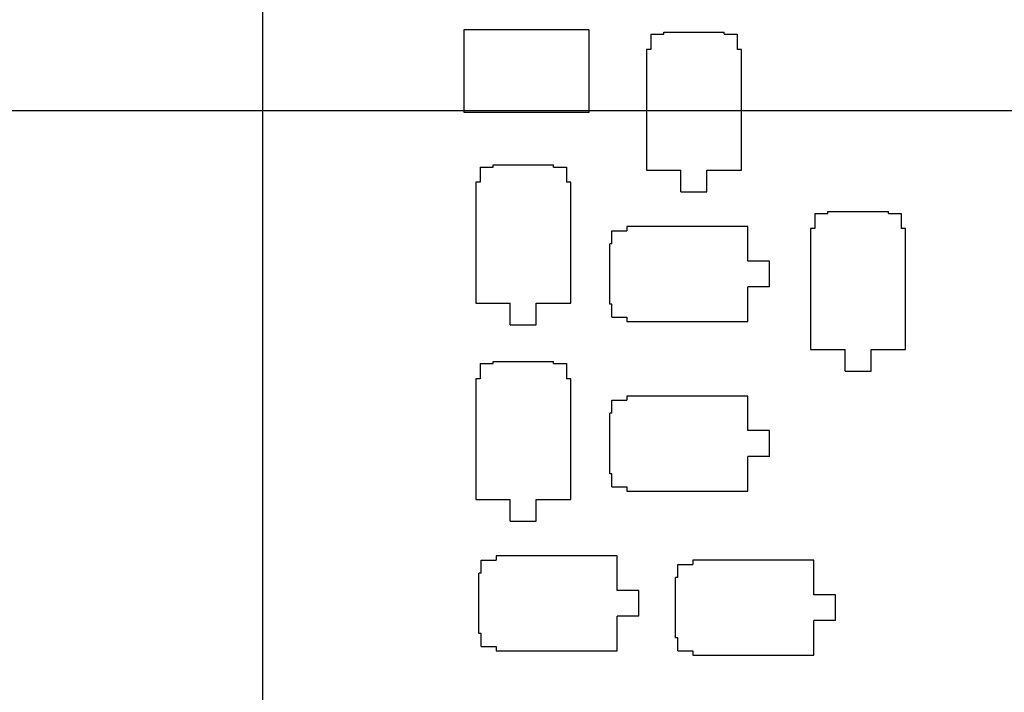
# Model space of a CAD drawing. Header units: millimetres. Extents: x 0 to 210, y 0 to 297.
# Tile 8 of 28: x 72 to 78, y 154 to 158. Entities that reach past the tile are written whole.
import ezdxf
from ezdxf.enums import TextEntityAlignment as Align

# ---------------------------------------------------------------- set-up
doc = ezdxf.new("R2010")
doc.units = ezdxf.units.MM
doc.header["$LTSCALE"] = 19.36
doc.layers.get('0').update_dxf_attribs({"linetype": 'CONTINUOUS'})
doc.layers.add('Z_DIM_2D', color=7, linetype='CONTINUOUS')
doc.styles.add('TEXTSTYLE_3', font='helveticaneueltw1g-ltcn.otf')
doc.styles.add('TEXTSTYLE_4', font='gdt', dxfattribs={"width": 0.7})
doc.dimstyles.new('DIMSTYLE_1', dxfattribs={"dimtxt": 2.1, "dimasz": 3.5, "dimexe": 1.5, "dimexo": 0, "dimgap": 0.525, "dimtad": 0, "dimtih": 1, "dimtoh": 1, "dimdec": 3, "dimlfac": 4, "dimdsep": 46, "dimtxsty": 'TEXTSTYLE_3', "dimblk": '_FILLED', "dimblk1": '_FILLED', "dimblk2": '_FILLED', "dimcen": 0.09, "dimclrt": 5, "dimadec": 0, "dimazin": 0, "dimtp": 0.1, "dimtm": 0.1, "dimtfac": 1, "dimtdec": 3, "dimtofl": 0, "dimtmove": 0, "dimatfit": 3, "dimldrblk": '_FILLED', "dimfxl": 0, "dimtolj": 1, "dimarcsym": 0})
doc.dimstyles.new('DIMSTYLE_2', dxfattribs={"dimtxt": 2.1, "dimasz": 3.5, "dimexe": 1.5, "dimexo": 0, "dimgap": 0.525, "dimtad": 0, "dimtih": 1, "dimtoh": 1, "dimdec": 3, "dimlfac": 4, "dimdsep": 46, "dimtxsty": 'TEXTSTYLE_3', "dimblk": '_FILLED', "dimblk1": '_FILLED', "dimblk2": '_FILLED', "dimcen": 0.09, "dimclrt": 5, "dimadec": 0, "dimazin": 0, "dimtp": 0.2, "dimtm": 0.2, "dimtfac": 1, "dimtdec": 3, "dimtofl": 0, "dimtmove": 0, "dimatfit": 3, "dimldrblk": '_FILLED', "dimfxl": 0, "dimtolj": 1, "dimarcsym": 0})
doc.dimstyles.new('DIMSTYLE_3', dxfattribs={"dimtxt": 2.1, "dimasz": 3.5, "dimexe": 1.5, "dimexo": 0, "dimgap": 0.525, "dimtad": 0, "dimtih": 1, "dimtoh": 1, "dimdec": 3, "dimlfac": 4, "dimdsep": 46, "dimtxsty": 'TEXTSTYLE_3', "dimblk": '_FILLED', "dimblk1": '_FILLED', "dimblk2": '_FILLED', "dimcen": 0.09, "dimclrt": 5, "dimadec": 0, "dimazin": 0, "dimtp": 0.3, "dimtm": 0.3, "dimtfac": 1, "dimtdec": 3, "dimtofl": 0, "dimtmove": 0, "dimatfit": 3, "dimldrblk": '_FILLED', "dimfxl": 0, "dimtolj": 1, "dimarcsym": 0})
doc.dimstyles.new('DIMSTYLE_4', dxfattribs={"dimtxt": 2.1, "dimasz": 3.5, "dimexe": 1.5, "dimexo": 0, "dimgap": 0.525, "dimtad": 0, "dimtih": 1, "dimtoh": 1, "dimdec": 3, "dimlfac": 4, "dimdsep": 46, "dimtxsty": 'TEXTSTYLE_3', "dimblk": '_FILLED', "dimblk1": '_FILLED', "dimblk2": '_FILLED', "dimcen": 0.09, "dimclrt": 5, "dimadec": 0, "dimazin": 0, "dimtp": 0.5, "dimtm": 0.5, "dimtfac": 1, "dimtdec": 3, "dimtofl": 0, "dimtmove": 0, "dimatfit": 3, "dimldrblk": '_FILLED', "dimfxl": 0, "dimtolj": 1, "dimarcsym": 0})
doc.dimstyles.new('DIMSTYLE_5', dxfattribs={"dimtxt": 2.1, "dimasz": 3.5, "dimexe": 1.5, "dimexo": 0, "dimgap": 0.525, "dimtad": 0, "dimtih": 1, "dimtoh": 1, "dimdec": 3, "dimlfac": 4, "dimdsep": 46, "dimtxsty": 'TEXTSTYLE_3', "dimblk": '_FILLED', "dimblk1": '_FILLED', "dimblk2": '_FILLED', "dimcen": 0.09, "dimclrt": 5, "dimadec": 0, "dimazin": 0, "dimtol": 1, "dimtp": 0.4, "dimtm": 0.4, "dimtfac": 1, "dimtdec": 3, "dimtofl": 0, "dimtmove": 0, "dimatfit": 3, "dimldrblk": '_FILLED', "dimfxl": 0, "dimtolj": 1, "dimarcsym": 0})

# ---------------------------------------------------------------- blocks, each defined once
blk = doc.blocks.new('*D3')
at = {"layer": 'Z_DIM_2D', "color": 2, "linetype": 'Continuous'}
blk.add_line((79.2096, 157.5527), (79.2096, 147.5768), dxfattribs=at)
at = {"layer": 'Z_DIM_2D', "color": 5, "linetype": 'Continuous', "style": 'TEXTSTYLE_3'}
blk.add_text('22.8', height=2.1, rotation=90, dxfattribs=at).set_placement((80.2596, 146.5268), align=Align.RIGHT)
blk = doc.blocks.new('_FILLED')
at = {"color": 0, "linetype": 'ByBlock'}
blk.add_solid([(0, 0), (-1, 0.125), (-1, -0.125)], dxfattribs=at)
blk = doc.blocks.new('_NONE')
blk = doc.blocks.new('*D4')
at = {"layer": 'Z_DIM_2D', "color": 2, "linetype": 'Continuous'}
blk.add_line((84.8346, 157.5527), (84.8346, 147.5768), dxfattribs=at)
at = {"layer": 'Z_DIM_2D', "color": 5, "linetype": 'Continuous', "style": 'TEXTSTYLE_3'}
blk.add_text('45.3', height=2.1, rotation=90, dxfattribs=at).set_placement((85.8846, 146.5268), align=Align.RIGHT)
blk = doc.blocks.new('*D5')
at = {"layer": 'Z_DIM_2D', "color": 2, "linetype": 'Continuous'}
blk.add_line((90.4596, 157.5527), (90.4596, 147.5768), dxfattribs=at)
at = {"layer": 'Z_DIM_2D', "color": 5, "linetype": 'Continuous', "style": 'TEXTSTYLE_3'}
blk.add_text('67.8', height=2.1, rotation=90, dxfattribs=at).set_placement((91.5096, 146.5268), align=Align.RIGHT)
blk = doc.blocks.new('*D6')
at = {"layer": 'Z_DIM_2D', "color": 2, "linetype": 'Continuous'}
for p, q in [((91.9096, 157.5527), (91.9096, 150.3168)), ((91.9096, 150.3168), (93.8694, 149.3611)), ((93.8694, 149.3611), (93.8694, 147.5768))]:
    blk.add_line(p, q, dxfattribs=at)
at = {"layer": 'Z_DIM_2D', "color": 5, "linetype": 'Continuous', "style": 'TEXTSTYLE_3'}
blk.add_text('73.6', height=2.1, rotation=90, dxfattribs=at).set_placement((94.9194, 146.5268), align=Align.RIGHT)
blk = doc.blocks.new('*D7')
at = {"layer": 'Z_DIM_2D', "color": 2, "linetype": 'Continuous'}
blk.add_line((97.5346, 157.5527), (97.5346, 147.5768), dxfattribs=at)
at = {"layer": 'Z_DIM_2D', "color": 5, "linetype": 'Continuous', "style": 'TEXTSTYLE_3'}
blk.add_text('96.1', height=2.1, rotation=90, dxfattribs=at).set_placement((98.5846, 146.5268), align=Align.RIGHT)
blk = doc.blocks.new('*D8')
at = {"layer": 'Z_DIM_2D', "color": 2, "linetype": 'Continuous'}
blk.add_line((103.1596, 157.5527), (103.1596, 147.5768), dxfattribs=at)
at = {"layer": 'Z_DIM_2D', "color": 5, "linetype": 'Continuous', "style": 'TEXTSTYLE_3'}
blk.add_text('118.6', height=2.1, rotation=90, dxfattribs=at).set_placement((104.2096, 146.5268), align=Align.RIGHT)
blk = doc.blocks.new('*D9')
at = {"layer": 'Z_DIM_2D', "color": 2, "linetype": 'Continuous'}
for p, q in [((104.6096, 157.5527), (104.6096, 150.5216)), ((104.6096, 150.5216), (106.7036, 149.1563)), ((106.7036, 149.1563), (106.7036, 147.5768))]:
    blk.add_line(p, q, dxfattribs=at)
at = {"layer": 'Z_DIM_2D', "color": 5, "linetype": 'Continuous', "style": 'TEXTSTYLE_3'}
blk.add_text('124.4', height=2.1, rotation=90, dxfattribs=at).set_placement((107.7536, 146.5268), align=Align.RIGHT)
blk = doc.blocks.new('*D10')
at = {"layer": 'Z_DIM_2D', "color": 2, "linetype": 'Continuous'}
blk.add_line((110.2346, 157.5527), (110.2346, 147.5768), dxfattribs=at)
at = {"layer": 'Z_DIM_2D', "color": 5, "linetype": 'Continuous', "style": 'TEXTSTYLE_3'}
blk.add_text('146.9', height=2.1, rotation=90, dxfattribs=at).set_placement((111.2846, 146.5268), align=Align.RIGHT)
blk = doc.blocks.new('*D11')
at = {"layer": 'Z_DIM_2D', "color": 2, "linetype": 'Continuous'}
blk.add_line((115.8596, 157.5527), (115.8596, 147.5768), dxfattribs=at)
at = {"layer": 'Z_DIM_2D', "color": 5, "linetype": 'Continuous', "style": 'TEXTSTYLE_3'}
blk.add_text('169.4', height=2.1, rotation=90, dxfattribs=at).set_placement((116.9096, 146.5268), align=Align.RIGHT)
blk = doc.blocks.new('*D12')
at = {"layer": 'Z_DIM_2D', "color": 2, "linetype": 'Continuous'}
for p, q in [((117.3096, 157.5527), (117.3096, 150.2443)), ((117.3096, 150.2443), (119.303, 149.9029)), ((119.303, 149.9029), (119.303, 147.5768))]:
    blk.add_line(p, q, dxfattribs=at)
at = {"layer": 'Z_DIM_2D', "color": 5, "linetype": 'Continuous', "style": 'TEXTSTYLE_3'}
blk.add_text('175.2', height=2.1, rotation=90, dxfattribs=at).set_placement((120.353, 146.5268), align=Align.RIGHT)
blk = doc.blocks.new('*D13')
at = {"layer": 'Z_DIM_2D', "color": 2, "linetype": 'Continuous'}
blk.add_line((122.9346, 157.5527), (122.9346, 147.5768), dxfattribs=at)
at = {"layer": 'Z_DIM_2D', "color": 5, "linetype": 'Continuous', "style": 'TEXTSTYLE_3'}
blk.add_text('197.7', height=2.1, rotation=90, dxfattribs=at).set_placement((123.9846, 146.5268), align=Align.RIGHT)
blk = doc.blocks.new('*D14')
at = {"layer": 'Z_DIM_2D', "color": 2, "linetype": 'Continuous'}
for p, q in [((128.5596, 157.5527), (128.5596, 150.0668)), ((128.5596, 150.0668), (125.9795, 149.6845)), ((125.9795, 149.6845), (125.9795, 147.5768))]:
    blk.add_line(p, q, dxfattribs=at)
at = {"layer": 'Z_DIM_2D', "color": 5, "linetype": 'Continuous', "style": 'TEXTSTYLE_3'}
blk.add_text('220.2', height=2.1, rotation=90, dxfattribs=at).set_placement((127.0295, 146.5268), align=Align.RIGHT)
blk = doc.blocks.new('*D16')
at = {"layer": 'Z_DIM_2D', "color": 2, "linetype": 'Continuous'}
for p, q in [((71.949, 154.6278), (69.8438, 154.6278)), ((72.4951, 151.9277), (71.949, 154.6278)), ((84.5721, 151.9277), (72.4951, 151.9277))]:
    blk.add_line(p, q, dxfattribs=at)
at = {"layer": 'Z_DIM_2D', "color": 5, "linetype": 'Continuous', "style": 'TEXTSTYLE_3'}
blk.add_text('2.25', height=2.1, dxfattribs=at).set_placement((68.7938, 153.5778), align=Align.RIGHT)
blk = doc.blocks.new('*D18')
at = {"layer": 'Z_DIM_2D', "color": 2, "linetype": 'Continuous'}
blk.add_line((78.9471, 157.5527), (69.8438, 157.5527), dxfattribs=at)
at = {"layer": 'Z_DIM_2D', "color": 5, "linetype": 'Continuous', "style": 'TEXTSTYLE_3'}
blk.add_text('24.75', height=2.1, dxfattribs=at).set_placement((68.7938, 156.5027), align=Align.RIGHT)
blk = doc.blocks.new('*D19')
at = {"layer": 'Z_DIM_2D', "color": 2, "linetype": 'Continuous'}
for p, q in [((72.4105, 163.1777), (71.8425, 160.7336)), ((84.8346, 163.1777), (72.4105, 163.1777)), ((71.8425, 160.7336), (69.8438, 160.7336))]:
    blk.add_line(p, q, dxfattribs=at)
at = {"layer": 'Z_DIM_2D', "color": 5, "linetype": 'Continuous', "style": 'TEXTSTYLE_3'}
blk.add_text('47.25', height=2.1, dxfattribs=at).set_placement((68.7938, 159.6836), align=Align.RIGHT)
blk = doc.blocks.new('*D20')
at = {"layer": 'Z_DIM_2D', "color": 2, "linetype": 'Continuous'}
blk.add_line((73.5096, 163.7402), (69.8438, 163.7402), dxfattribs=at)
at = {"layer": 'Z_DIM_2D', "color": 5, "linetype": 'Continuous'}
for s, height, style, p in [('49.5', 2.1, 'TEXTSTYLE_3', (64.6105, 162.6902)), ('`', 1.47, 'TEXTSTYLE_4', (66.3255, 163.0052)), ('0.4', 1.47, 'TEXTSTYLE_3', (68.7938, 163.0052))]:
    blk.add_text(s, height=height, dxfattribs=dict(at, style=style)).set_placement(p, align=Align.RIGHT)

msp = doc.modelspace()

# ---------------------------------------------------------------- linework, layer by layer
at = {"color": 7, "linetype": 'Continuous'}
for p, q in [((73.50961, 151.36525), (73.50961, 163.74025)), ((74.67211, 158.0215), (74.67211, 157.5465)), ((75.39711, 158.0215), (74.67211, 158.0215)), ((75.39711, 157.5465), (75.39711, 158.0215)), ((75.75336, 157.9965), (75.75336, 157.909)), ((75.75336, 157.9965), (75.82836, 157.9965)), ((75.82836, 157.9965), (75.82836, 158.009)), ((75.82836, 158.009), (76.17836, 158.009)), ((76.17836, 157.9965), (76.17836, 158.009)), ((76.17836, 157.9965), (76.25336, 157.9965)), ((76.25336, 157.9965), (76.25336, 157.909)), ((75.72836, 157.909), (75.72836, 157.209)), ((75.75336, 157.909), (75.72836, 157.909)), ((76.27836, 157.909), (76.25336, 157.909)), ((76.27836, 157.209), (76.27836, 157.909)), ((74.67211, 157.5465), (75.39711, 157.5465)), ((74.76586, 157.22775), (74.76586, 157.14025)), ((74.76586, 157.22775), (74.84086, 157.22775)), ((74.84086, 157.22775), (74.84086, 157.24025)), ((74.84086, 157.24025), (75.19086, 157.24025)), ((75.19086, 157.22775), (75.19086, 157.24025)), ((75.19086, 157.22775), (75.26586, 157.22775)), ((75.26586, 157.22775), (75.26586, 157.14025)), ((75.72836, 157.209), (75.92836, 157.209)), ((75.92836, 157.084), (75.92836, 157.209)), ((76.07836, 157.084), (76.07836, 157.209)), ((76.07836, 157.209), (76.27836, 157.209)), ((74.74086, 157.14025), (74.74086, 156.44025)), ((74.76586, 157.14025), (74.74086, 157.14025)), ((75.29086, 157.14025), (75.26586, 157.14025)), ((75.29086, 156.44025), (75.29086, 157.14025)), ((75.92836, 157.084), (76.07836, 157.084)), ((76.77836, 156.959), (76.77836, 156.9715)), ((76.77836, 156.9715), (77.12836, 156.9715)), ((77.12836, 156.959), (77.12836, 156.9715)), ((76.70336, 156.959), (76.70336, 156.8715)), ((76.70336, 156.959), (76.77836, 156.959)), ((77.12836, 156.959), (77.20336, 156.959)), ((77.20336, 156.959), (77.20336, 156.8715)), ((75.52836, 156.784), (75.52836, 156.859)), ((75.52836, 156.859), (75.61586, 156.859)), ((75.61586, 156.884), (75.61586, 156.859)), ((76.31586, 156.884), (75.61586, 156.884)), ((76.31586, 156.684), (76.31586, 156.884)), ((76.67836, 156.8715), (76.67836, 156.1715)), ((76.70336, 156.8715), (76.67836, 156.8715)), ((77.22836, 156.8715), (77.20336, 156.8715)), ((77.22836, 156.1715), (77.22836, 156.8715)), ((75.51586, 156.434), (75.51586, 156.784)), ((75.52836, 156.784), (75.51586, 156.784)), ((76.44086, 156.684), (76.31586, 156.684)), ((76.44086, 156.534), (76.44086, 156.684)), ((76.31586, 156.334), (76.31586, 156.534)), ((76.44086, 156.534), (76.31586, 156.534)), ((74.74086, 156.44025), (74.94086, 156.44025)), ((74.94086, 156.31525), (74.94086, 156.44025)), ((75.09086, 156.31525), (75.09086, 156.44025)), ((75.09086, 156.44025), (75.29086, 156.44025)), ((75.52836, 156.434), (75.51586, 156.434)), ((75.52836, 156.359), (75.52836, 156.434)), ((75.52836, 156.359), (75.61586, 156.359)), ((75.61586, 156.359), (75.61586, 156.334)), ((74.94086, 156.31525), (75.09086, 156.31525)), ((75.61586, 156.334), (76.31586, 156.334)), ((76.67836, 156.1715), (76.87836, 156.1715)), ((76.87836, 156.0465), (76.87836, 156.1715)), ((77.02836, 156.0465), (77.02836, 156.1715)), ((77.02836, 156.1715), (77.22836, 156.1715)), ((74.76586, 156.09025), (74.76586, 156.00275)), ((74.76586, 156.09025), (74.84086, 156.09025)), ((74.84086, 156.09025), (74.84086, 156.10275)), ((74.84086, 156.10275), (75.19086, 156.10275)), ((75.19086, 156.09025), (75.19086, 156.10275)), ((75.19086, 156.09025), (75.26586, 156.09025)), ((75.26586, 156.09025), (75.26586, 156.00275)), ((74.74086, 156.00275), (74.74086, 155.30275)), ((74.76586, 156.00275), (74.74086, 156.00275)), ((75.29086, 156.00275), (75.26586, 156.00275)), ((75.29086, 155.30275), (75.29086, 156.00275)), ((76.87836, 156.0465), (77.02836, 156.0465)), ((75.61586, 155.90275), (75.61586, 155.87775)), ((76.31586, 155.90275), (75.61586, 155.90275)), ((76.31586, 155.70275), (76.31586, 155.90275)), ((75.52836, 155.80275), (75.52836, 155.87775)), ((75.52836, 155.87775), (75.61586, 155.87775)), ((75.51586, 155.45275), (75.51586, 155.80275)), ((75.52836, 155.80275), (75.51586, 155.80275)), ((76.44086, 155.70275), (76.31586, 155.70275)), ((76.44086, 155.55275), (76.44086, 155.70275)), ((76.31586, 155.35275), (76.31586, 155.55275)), ((76.44086, 155.55275), (76.31586, 155.55275)), ((75.52836, 155.45275), (75.51586, 155.45275)), ((75.52836, 155.37775), (75.52836, 155.45275)), ((75.52836, 155.37775), (75.61586, 155.37775)), ((75.61586, 155.37775), (75.61586, 155.35275)), ((75.61586, 155.35275), (76.31586, 155.35275)), ((74.74086, 155.30275), (74.94086, 155.30275)), ((74.94086, 155.17775), (74.94086, 155.30275)), ((75.09086, 155.17775), (75.09086, 155.30275)), ((75.09086, 155.30275), (75.29086, 155.30275)), ((74.94086, 155.17775), (75.09086, 155.17775)), ((74.85961, 154.97775), (74.85961, 154.95275)), ((75.55961, 154.97775), (74.85961, 154.97775)), ((75.55961, 154.77775), (75.55961, 154.97775)), ((74.77211, 154.87775), (74.77211, 154.95275)), ((74.77211, 154.95275), (74.85961, 154.95275)), ((75.90961, 154.85275), (75.90961, 154.92775)), ((75.90961, 154.92775), (75.99711, 154.92775)), ((75.99711, 154.95275), (75.99711, 154.92775)), ((76.69711, 154.95275), (75.99711, 154.95275)), ((76.69711, 154.75275), (76.69711, 154.95275)), ((74.75961, 154.52775), (74.75961, 154.87775)), ((74.77211, 154.87775), (74.75961, 154.87775)), ((75.89711, 154.50275), (75.89711, 154.85275)), ((75.90961, 154.85275), (75.89711, 154.85275)), ((75.68461, 154.77775), (75.55961, 154.77775)), ((75.68461, 154.62775), (75.68461, 154.77775)), ((76.82211, 154.75275), (76.69711, 154.75275)), ((76.82211, 154.60275), (76.82211, 154.75275)), ((75.55961, 154.42775), (75.55961, 154.62775)), ((75.68461, 154.62775), (75.55961, 154.62775)), ((76.69711, 154.40275), (76.69711, 154.60275)), ((76.82211, 154.60275), (76.69711, 154.60275)), ((74.77211, 154.52775), (74.75961, 154.52775)), ((74.77211, 154.45275), (74.77211, 154.52775)), ((75.90961, 154.50275), (75.89711, 154.50275)), ((75.90961, 154.42775), (75.90961, 154.50275)), ((74.77211, 154.45275), (74.85961, 154.45275)), ((74.85961, 154.45275), (74.85961, 154.42775)), ((74.85961, 154.42775), (75.55961, 154.42775)), ((75.90961, 154.42775), (75.99711, 154.42775)), ((75.99711, 154.42775), (75.99711, 154.40275)), ((75.99711, 154.40275), (76.69711, 154.40275))]:
    msp.add_line(p, q, dxfattribs=at)

# ---------------------------------------------------------------- dimensions: what is measured, and where the dimension line sits
at = {"layer": 'Z_DIM_2D', "color": 2, "linetype": 'Continuous'}
for feature_location, offset, dtype, origin, dimstyle, picture, middle in [((73.50961, 163.74025), (-3.66582, 0), 0, (73.50961, 151.36525), 'DIMSTYLE_5', '*D20', (64.23386, 163.74025)), ((84.83461, 163.17775), (-14.99082, -2.44414), 0, (84.83461, 151.36525), 'DIMSTYLE_3', '*D19', (65.60461, 160.7101)), ((78.94711, 157.55275), (-9.10332, 0), 0, (78.94711, 151.36525), 'DIMSTYLE_2', '*D18', (65.6242, 157.52924)), ((79.20961, 157.55275), (0, -9.97598), 1, (73.50961, 157.55275), 'DIMSTYLE_2', '*D3', (79.23312, 144.0624)), ((84.83461, 157.55275), (0, -9.97598), 1, (73.50961, 157.55275), 'DIMSTYLE_3', '*D4', (84.85812, 144.04281)), ((90.45961, 157.55275), (0, -9.97598), 1, (73.50961, 157.55275), 'DIMSTYLE_3', '*D5', (90.48312, 144.05456)), ((91.9096117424, 157.5527462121), (1.9598137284, -9.9759807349), 0, (73.5096117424, 157.5527462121), 'DIMSTYLE_3', '*D6', (93.8929318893, 144.0623983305)), ((97.53461, 157.55275), (0, -9.97598), 1, (73.50961, 157.55275), 'DIMSTYLE_3', '*D7', (97.55812, 143.83516)), ((103.15961, 157.55275), (0, -9.97598), 1, (73.50961, 157.55275), 'DIMSTYLE_3', '*D8', (103.18312, 143.40028)), ((104.6096117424, 157.5527462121), (2.0939470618, -9.9759807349), 0, (73.5096117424, 157.5527462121), 'DIMSTYLE_4', '*D9', (106.7113991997, 143.4081131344)), ((110.23461, 157.55275), (0, -9.97598), 1, (73.50961, 157.55275), 'DIMSTYLE_4', '*D10', (110.25812, 143.40028)), ((115.85961, 157.55275), (0, -9.97598), 1, (73.50961, 157.55275), 'DIMSTYLE_4', '*D11', (115.88312, 143.4081)), ((117.3096117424, 157.5527462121), (1.9934137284, -9.9759807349), 0, (73.5096117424, 157.5527462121), 'DIMSTYLE_4', '*D12', (119.3265333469, 143.3885160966)), ((122.93461, 157.55275), (0, -9.97598), 1, (73.50961, 157.55275), 'DIMSTYLE_4', '*D13', (122.95812, 143.39635)), ((128.5596117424, 157.5527462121), (-2.5801062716, -9.9759807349), 0, (73.5096117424, 157.5527462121), 'DIMSTYLE_4', '*D14', (126.0030133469, 143.3493437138)), ((84.57211, 151.92775), (-14.72832, 2.70009), 0, (73.50961, 151.36525), 'DIMSTYLE_1', '*D16', (66.32942, 154.60432))]:
    dim = msp.add_ordinate_dim(feature_location=feature_location, offset=offset, dtype=dtype, origin=origin, dimstyle=dimstyle, override={"dimblk1": 'NONE', "dimsah": 1}, dxfattribs=at)
    dim.commit()
    dim.dimension.update_dxf_attribs({"geometry": picture, "text_midpoint": middle})

doc.saveas('drawing.dxf')
